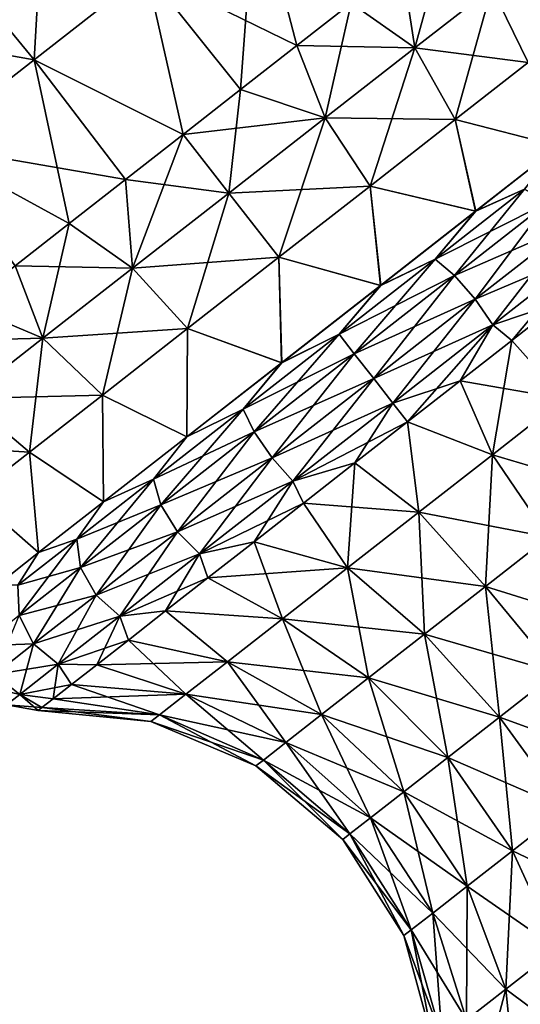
# Model space of a CAD drawing. Header units: millimetres. Extents: x -84 to 84, y -375 to 242.
# Tile 122 of 166: x 44.59 to 49.68, y 63.3 to 73.31. Entities that reach past the tile are written whole.
import ezdxf

# ---------------------------------------------------------------- set-up
doc = ezdxf.new("R2010")
doc.units = ezdxf.units.MM
doc.header["$LTSCALE"] = 81.481481
for name, color, linetype in [('113', 7, 'CONTINUOUS'), ('114', 7, 'CONTINUOUS'), ('115', 7, 'CONTINUOUS'), ('116', 7, 'CONTINUOUS'), ('119', 7, 'CONTINUOUS'), ('120', 7, 'CONTINUOUS'), ('121', 7, 'CONTINUOUS'), ('122', 7, 'CONTINUOUS')]:
    doc.layers.add(name, color=color, linetype=linetype)

msp = doc.modelspace()

# ---------------------------------------------------------------- linework, layer by layer
at = {"layer": '113', "color": 7, "linetype": 'CONTINUOUS', "true_color": 0xa2afbf}
for points in [[(46.984, 74.666, 15.046), (45.875, 73.8, 15.393), (47.407, 73.051, 14.434), (46.984, 74.666, 15.046)], [(47.957, 73.481, 14.173), (46.984, 74.666, 15.046), (47.407, 73.051, 14.434), (47.957, 73.481, 14.173)], [(43.652, 74.222, 15.744), (42.478, 73.305, 15.377), (44.733, 72.907, 15.393), (43.652, 74.222, 15.744)], [(45.875, 73.8, 15.393), (43.652, 74.222, 15.744), (44.733, 72.907, 15.393), (45.875, 73.8, 15.393)], [(45.875, 73.8, 15.393), (44.733, 72.907, 15.393), (46.248, 72.146, 14.645), (45.875, 73.8, 15.393)], [(47.407, 73.051, 14.434), (45.875, 73.8, 15.393), (46.833, 72.603, 14.592), (47.407, 73.051, 14.434)], [(46.833, 72.603, 14.592), (45.875, 73.8, 15.393), (46.248, 72.146, 14.645), (46.833, 72.603, 14.592)], [(44.733, 72.907, 15.393), (42.478, 73.305, 15.377), (43.624, 72.041, 15.046), (44.733, 72.907, 15.393)], [(44.733, 72.907, 15.393), (43.624, 72.041, 15.046), (45.663, 71.688, 14.592), (44.733, 72.907, 15.393)], [(46.248, 72.146, 14.645), (44.733, 72.907, 15.393), (45.663, 71.688, 14.592), (46.248, 72.146, 14.645)], [(45.663, 71.688, 14.592), (43.624, 72.041, 15.046), (45.089, 71.24, 14.434), (45.663, 71.688, 14.592)], [(45.089, 71.24, 14.434), (43.624, 72.041, 15.046), (44.539, 70.811, 14.173), (45.089, 71.24, 14.434)]]:
    msp.add_3dface(points, dxfattribs=at)
at = {"layer": '114', "color": 7, "linetype": 'CONTINUOUS', "true_color": 0xa2afbf}
for points in [[(48.472, 73.883, 13.816), (47.957, 73.481, 14.173), (48.604, 73.028, 13.582), (48.472, 73.883, 13.816)], [(49.388, 73.64, 12.819), (48.472, 73.883, 13.816), (48.604, 73.028, 13.582), (49.388, 73.64, 12.819)], [(49.388, 73.64, 12.819), (48.604, 73.028, 13.582), (49.76, 72.878, 12.644), (49.388, 73.64, 12.819)], [(50.33, 73.324, 11.701), (49.388, 73.64, 12.819), (49.76, 72.878, 12.644), (50.33, 73.324, 11.701)], [(47.957, 73.481, 14.173), (47.407, 73.051, 14.434), (48.604, 73.028, 13.582), (47.957, 73.481, 14.173)], [(47.407, 73.051, 14.434), (46.833, 72.603, 14.592), (47.692, 72.315, 14.062), (47.407, 73.051, 14.434)], [(48.604, 73.028, 13.582), (47.407, 73.051, 14.434), (47.692, 72.315, 14.062), (48.604, 73.028, 13.582)], [(48.604, 73.028, 13.582), (47.692, 72.315, 14.062), (49.017, 72.298, 13.367), (48.604, 73.028, 13.582)], [(49.76, 72.878, 12.644), (48.604, 73.028, 13.582), (49.017, 72.298, 13.367), (49.76, 72.878, 12.644)], [(49.76, 72.878, 12.644), (49.017, 72.298, 13.367), (50.071, 72.027, 12.817), (49.76, 72.878, 12.644)], [(46.833, 72.603, 14.592), (46.248, 72.146, 14.645), (47.692, 72.315, 14.062), (46.833, 72.603, 14.592)], [(47.692, 72.315, 14.062), (46.248, 72.146, 14.645), (46.713, 71.55, 14.225), (47.692, 72.315, 14.062)], [(47.692, 72.315, 14.062), (46.713, 71.55, 14.225), (48.152, 71.622, 13.822), (47.692, 72.315, 14.062)], [(49.017, 72.298, 13.367), (47.692, 72.315, 14.062), (48.152, 71.622, 13.822), (49.017, 72.298, 13.367)], [(49.017, 72.298, 13.367), (48.152, 71.622, 13.822), (49.224, 71.365, 13.508), (49.017, 72.298, 13.367)], [(50.071, 72.027, 12.817), (49.017, 72.298, 13.367), (49.224, 71.365, 13.508), (50.071, 72.027, 12.817)], [(46.248, 72.146, 14.645), (45.663, 71.688, 14.592), (46.713, 71.55, 14.225), (46.248, 72.146, 14.645)], [(45.663, 71.688, 14.592), (45.089, 71.24, 14.434), (45.734, 70.785, 14.062), (45.663, 71.688, 14.592)], [(46.713, 71.55, 14.225), (45.663, 71.688, 14.592), (45.734, 70.785, 14.062), (46.713, 71.55, 14.225)], [(46.713, 71.55, 14.225), (45.734, 70.785, 14.062), (47.224, 70.897, 13.977), (46.713, 71.55, 14.225)], [(48.152, 71.622, 13.822), (46.713, 71.55, 14.225), (47.224, 70.897, 13.977), (48.152, 71.622, 13.822)], [(48.152, 71.622, 13.822), (47.224, 70.897, 13.977), (48.258, 70.61, 13.868), (48.152, 71.622, 13.822)], [(49.224, 71.365, 13.508), (48.152, 71.622, 13.822), (48.258, 70.61, 13.868), (49.224, 71.365, 13.508)], [(45.089, 71.24, 14.434), (44.539, 70.811, 14.173), (45.734, 70.785, 14.062), (45.089, 71.24, 14.434)], [(47.224, 70.897, 13.977), (45.734, 70.785, 14.062), (46.295, 70.171, 13.822), (47.224, 70.897, 13.977)], [(47.224, 70.897, 13.977), (46.295, 70.171, 13.822), (47.251, 69.823, 13.868), (47.224, 70.897, 13.977)], [(48.258, 70.61, 13.868), (47.224, 70.897, 13.977), (47.251, 69.823, 13.868), (48.258, 70.61, 13.868)], [(44.539, 70.811, 14.173), (44.024, 70.408, 13.816), (44.822, 70.073, 13.582), (44.539, 70.811, 14.173)], [(45.734, 70.785, 14.062), (44.539, 70.811, 14.173), (44.822, 70.073, 13.582), (45.734, 70.785, 14.062)], [(45.734, 70.785, 14.062), (44.822, 70.073, 13.582), (46.295, 70.171, 13.822), (45.734, 70.785, 14.062)], [(44.024, 70.408, 13.816), (43.554, 70.041, 13.37), (44.822, 70.073, 13.582), (44.024, 70.408, 13.816)], [(46.295, 70.171, 13.822), (44.822, 70.073, 13.582), (45.43, 69.495, 13.367), (46.295, 70.171, 13.822)], [(46.295, 70.171, 13.822), (45.43, 69.495, 13.367), (46.285, 69.069, 13.508), (46.295, 70.171, 13.822)], [(47.251, 69.823, 13.868), (46.295, 70.171, 13.822), (46.285, 69.069, 13.508), (47.251, 69.823, 13.868)], [(44.822, 70.073, 13.582), (43.554, 70.041, 13.37), (44.038, 69.461, 12.819), (44.822, 70.073, 13.582)], [(44.822, 70.073, 13.582), (44.038, 69.461, 12.819), (45.43, 69.495, 13.367), (44.822, 70.073, 13.582)], [(44.038, 69.461, 12.819), (43.437, 68.991, 11.825), (44.687, 68.915, 12.644), (44.038, 69.461, 12.819)], [(45.43, 69.495, 13.367), (44.038, 69.461, 12.819), (44.687, 68.915, 12.644), (45.43, 69.495, 13.367)], [(45.43, 69.495, 13.367), (44.687, 68.915, 12.644), (45.438, 68.407, 12.817), (45.43, 69.495, 13.367)], [(46.285, 69.069, 13.508), (45.43, 69.495, 13.367), (45.438, 68.407, 12.817), (46.285, 69.069, 13.508)], [(44.687, 68.915, 12.644), (43.437, 68.991, 11.825), (44.117, 68.469, 11.701), (44.687, 68.915, 12.644)], [(44.687, 68.915, 12.644), (44.117, 68.469, 11.701), (44.779, 67.892, 11.851), (44.687, 68.915, 12.644)], [(45.438, 68.407, 12.817), (44.687, 68.915, 12.644), (44.779, 67.892, 11.851), (45.438, 68.407, 12.817)], [(44.779, 67.892, 11.851), (44.117, 68.469, 11.701), (44.361, 67.565, 10.689), (44.779, 67.892, 11.851)]]:
    msp.add_3dface(points, dxfattribs=at)
at = {"layer": '115', "color": 7, "linetype": 'CONTINUOUS', "true_color": 0xa2afbf}
for points in [[(50.071, 72.027, 12.817), (49.224, 71.365, 13.508), (49.722, 71.589, 13.572), (50.071, 72.027, 12.817)], [(49.224, 71.365, 13.508), (48.811, 70.878, 14.05), (49.722, 71.589, 13.572), (49.224, 71.365, 13.508)], [(48.811, 70.878, 14.05), (49.959, 71.454, 13.753), (49.722, 71.589, 13.572), (48.811, 70.878, 14.05)], [(49.009, 70.712, 14.252), (49.959, 71.454, 13.753), (48.811, 70.878, 14.05), (49.009, 70.712, 14.252)], [(49.009, 70.712, 14.252), (50.184, 71.224, 13.814), (49.959, 71.454, 13.753), (49.009, 70.712, 14.252)], [(49.224, 71.365, 13.508), (48.258, 70.61, 13.868), (48.811, 70.878, 14.05), (49.224, 71.365, 13.508)], [(49.221, 70.471, 14.32), (50.184, 71.224, 13.814), (49.009, 70.712, 14.252), (49.221, 70.471, 14.32)], [(49.221, 70.471, 14.32), (50.346, 70.949, 13.743), (50.184, 71.224, 13.814), (49.221, 70.471, 14.32)], [(49.399, 70.209, 14.241), (50.346, 70.949, 13.743), (49.221, 70.471, 14.32), (49.399, 70.209, 14.241)], [(50.346, 70.949, 13.743), (49.399, 70.209, 14.241), (50.094, 70.442, 13.764), (50.346, 70.949, 13.743)], [(48.258, 70.61, 13.868), (47.835, 70.114, 14.214), (48.811, 70.878, 14.05), (48.258, 70.61, 13.868)], [(47.835, 70.114, 14.214), (49.009, 70.712, 14.252), (48.811, 70.878, 14.05), (47.835, 70.114, 14.214)], [(47.99, 69.916, 14.422), (49.009, 70.712, 14.252), (47.835, 70.114, 14.214), (47.99, 69.916, 14.422)], [(47.99, 69.916, 14.422), (49.221, 70.471, 14.32), (49.009, 70.712, 14.252), (47.99, 69.916, 14.422)], [(48.258, 70.61, 13.868), (47.251, 69.823, 13.868), (47.835, 70.114, 14.214), (48.258, 70.61, 13.868)], [(48.187, 69.664, 14.493), (49.221, 70.471, 14.32), (47.99, 69.916, 14.422), (48.187, 69.664, 14.493)], [(48.187, 69.664, 14.493), (49.399, 70.209, 14.241), (49.221, 70.471, 14.32), (48.187, 69.664, 14.493)], [(50.094, 70.442, 13.764), (49.399, 70.209, 14.241), (49.591, 70.049, 14.002), (50.094, 70.442, 13.764)], [(48.382, 69.414, 14.411), (49.399, 70.209, 14.241), (48.187, 69.664, 14.493), (48.382, 69.414, 14.411)], [(49.399, 70.209, 14.241), (48.382, 69.414, 14.411), (49.067, 69.64, 14.146), (49.399, 70.209, 14.241)], [(49.591, 70.049, 14.002), (49.399, 70.209, 14.241), (49.067, 69.64, 14.146), (49.591, 70.049, 14.002)], [(47.251, 69.823, 13.868), (46.858, 69.351, 14.05), (47.835, 70.114, 14.214), (47.251, 69.823, 13.868)], [(46.858, 69.351, 14.05), (47.99, 69.916, 14.422), (47.835, 70.114, 14.214), (46.858, 69.351, 14.05)], [(46.971, 69.119, 14.252), (47.99, 69.916, 14.422), (46.858, 69.351, 14.05), (46.971, 69.119, 14.252)], [(46.971, 69.119, 14.252), (48.187, 69.664, 14.493), (47.99, 69.916, 14.422), (46.971, 69.119, 14.252)], [(47.251, 69.823, 13.868), (46.285, 69.069, 13.508), (46.858, 69.351, 14.05), (47.251, 69.823, 13.868)], [(47.153, 68.856, 14.32), (48.187, 69.664, 14.493), (46.971, 69.119, 14.252), (47.153, 68.856, 14.32)], [(47.153, 68.856, 14.32), (48.382, 69.414, 14.411), (48.187, 69.664, 14.493), (47.153, 68.856, 14.32)], [(49.067, 69.64, 14.146), (48.382, 69.414, 14.411), (48.532, 69.222, 14.195), (49.067, 69.64, 14.146)], [(46.285, 69.069, 13.508), (45.948, 68.64, 13.572), (46.858, 69.351, 14.05), (46.285, 69.069, 13.508)], [(45.948, 68.64, 13.572), (46.971, 69.119, 14.252), (46.858, 69.351, 14.05), (45.948, 68.64, 13.572)], [(47.365, 68.62, 14.241), (48.382, 69.414, 14.411), (47.153, 68.856, 14.32), (47.365, 68.62, 14.241)], [(48.382, 69.414, 14.411), (47.365, 68.62, 14.241), (48.532, 69.222, 14.195), (48.382, 69.414, 14.411)], [(48.532, 69.222, 14.195), (47.365, 68.62, 14.241), (47.997, 68.804, 14.146), (48.532, 69.222, 14.195)], [(46.285, 69.069, 13.508), (45.438, 68.407, 12.817), (45.948, 68.64, 13.572), (46.285, 69.069, 13.508)], [(46.021, 68.377, 13.753), (46.971, 69.119, 14.252), (45.948, 68.64, 13.572), (46.021, 68.377, 13.753)], [(46.021, 68.377, 13.753), (47.153, 68.856, 14.32), (46.971, 69.119, 14.252), (46.021, 68.377, 13.753)], [(46.19, 68.104, 13.814), (47.153, 68.856, 14.32), (46.021, 68.377, 13.753), (46.19, 68.104, 13.814)], [(46.19, 68.104, 13.814), (47.365, 68.62, 14.241), (47.153, 68.856, 14.32), (46.19, 68.104, 13.814)], [(47.997, 68.804, 14.146), (47.365, 68.62, 14.241), (47.473, 68.394, 14.002), (47.997, 68.804, 14.146)], [(45.438, 68.407, 12.817), (45.167, 68.03, 12.811), (45.948, 68.64, 13.572), (45.438, 68.407, 12.817)], [(45.167, 68.03, 12.811), (46.021, 68.377, 13.753), (45.948, 68.64, 13.572), (45.167, 68.03, 12.811)], [(46.417, 67.879, 13.743), (47.365, 68.62, 14.241), (46.19, 68.104, 13.814), (46.417, 67.879, 13.743)], [(47.365, 68.62, 14.241), (46.417, 67.879, 13.743), (47.473, 68.394, 14.002), (47.365, 68.62, 14.241)], [(45.438, 68.407, 12.817), (44.779, 67.892, 11.851), (45.167, 68.03, 12.811), (45.438, 68.407, 12.817)], [(45.206, 67.74, 12.958), (46.021, 68.377, 13.753), (45.167, 68.03, 12.811), (45.206, 67.74, 12.958)], [(45.206, 67.74, 12.958), (46.19, 68.104, 13.814), (46.021, 68.377, 13.753), (45.206, 67.74, 12.958)], [(47.473, 68.394, 14.002), (46.417, 67.879, 13.743), (46.971, 68.002, 13.764), (47.473, 68.394, 14.002)], [(44.779, 67.892, 11.851), (44.567, 67.561, 11.819), (45.167, 68.03, 12.811), (44.779, 67.892, 11.851)], [(44.567, 67.561, 11.819), (45.206, 67.74, 12.958), (45.167, 68.03, 12.811), (44.567, 67.561, 11.819)], [(45.363, 67.458, 13.009), (46.19, 68.104, 13.814), (45.206, 67.74, 12.958), (45.363, 67.458, 13.009)], [(45.363, 67.458, 13.009), (46.417, 67.879, 13.743), (46.19, 68.104, 13.814), (45.363, 67.458, 13.009)], [(46.971, 68.002, 13.764), (46.417, 67.879, 13.743), (46.5, 67.634, 13.438), (46.971, 68.002, 13.764)], [(44.779, 67.892, 11.851), (44.361, 67.565, 10.689), (44.567, 67.561, 11.819), (44.779, 67.892, 11.851)], [(45.604, 67.244, 12.951), (46.417, 67.879, 13.743), (45.363, 67.458, 13.009), (45.604, 67.244, 12.951)], [(46.417, 67.879, 13.743), (45.604, 67.244, 12.951), (46.5, 67.634, 13.438), (46.417, 67.879, 13.743)], [(44.58, 67.251, 11.924), (45.206, 67.74, 12.958), (44.567, 67.561, 11.819), (44.58, 67.251, 11.924)], [(44.58, 67.251, 11.924), (45.363, 67.458, 13.009), (45.206, 67.74, 12.958), (44.58, 67.251, 11.924)], [(46.5, 67.634, 13.438), (45.604, 67.244, 12.951), (46.071, 67.299, 13.03), (46.5, 67.634, 13.438)], [(44.728, 66.962, 11.959), (45.363, 67.458, 13.009), (44.58, 67.251, 11.924), (44.728, 66.962, 11.959)], [(44.728, 66.962, 11.959), (45.604, 67.244, 12.951), (45.363, 67.458, 13.009), (44.728, 66.962, 11.959)], [(44.187, 66.944, 10.718), (44.728, 66.962, 11.959), (44.58, 67.251, 11.924), (44.187, 66.944, 10.718)], [(44.979, 66.756, 11.918), (45.604, 67.244, 12.951), (44.728, 66.962, 11.959), (44.979, 66.756, 11.918)], [(45.604, 67.244, 12.951), (44.979, 66.756, 11.918), (45.692, 67.002, 12.549), (45.604, 67.244, 12.951)], [(46.071, 67.299, 13.03), (45.604, 67.244, 12.951), (45.692, 67.002, 12.549), (46.071, 67.299, 13.03)], [(44.329, 66.65, 10.737), (44.728, 66.962, 11.959), (44.187, 66.944, 10.718), (44.329, 66.65, 10.737)], [(44.329, 66.65, 10.737), (44.979, 66.756, 11.918), (44.728, 66.962, 11.959), (44.329, 66.65, 10.737)], [(45.692, 67.002, 12.549), (44.979, 66.756, 11.918), (45.37, 66.751, 12.004), (45.692, 67.002, 12.549)], [(44.587, 66.449, 10.715), (44.979, 66.756, 11.918), (44.329, 66.65, 10.737), (44.587, 66.449, 10.715)], [(44.979, 66.756, 11.918), (44.587, 66.449, 10.715), (45.113, 66.55, 11.407), (44.979, 66.756, 11.918)], [(45.37, 66.751, 12.004), (44.979, 66.756, 11.918), (45.113, 66.55, 11.407), (45.37, 66.751, 12.004)], [(44.193, 66.544, 9.425), (44.587, 66.449, 10.715), (44.329, 66.65, 10.737), (44.193, 66.544, 9.425)], [(44.453, 66.344, 9.425), (44.587, 66.449, 10.715), (44.193, 66.544, 9.425), (44.453, 66.344, 9.425)], [(45.113, 66.55, 11.407), (44.587, 66.449, 10.715), (44.926, 66.404, 10.769), (45.113, 66.55, 11.407)], [(44.587, 66.449, 10.715), (44.453, 66.344, 9.425), (44.812, 66.315, 10.104), (44.587, 66.449, 10.715)], [(44.926, 66.404, 10.769), (44.587, 66.449, 10.715), (44.812, 66.315, 10.104), (44.926, 66.404, 10.769)], [(44.453, 66.344, 9.425), (44.773, 66.285, 9.425), (44.812, 66.315, 10.104), (44.453, 66.344, 9.425)]]:
    msp.add_3dface(points, dxfattribs=at)
at = {"layer": '116', "color": 7, "linetype": 'CONTINUOUS', "true_color": 0xa2afbf}
for points in [[(50.094, 70.442, 13.764), (49.591, 70.049, 14.002), (50.122, 69.455, 13.105), (50.094, 70.442, 13.764)], [(49.591, 70.049, 14.002), (49.067, 69.64, 14.146), (50.122, 69.455, 13.105), (49.591, 70.049, 14.002)], [(49.067, 69.64, 14.146), (48.532, 69.222, 14.195), (49.396, 68.887, 13.333), (49.067, 69.64, 14.146)], [(50.122, 69.455, 13.105), (49.067, 69.64, 14.146), (49.396, 68.887, 13.333), (50.122, 69.455, 13.105)], [(50.122, 69.455, 13.105), (49.396, 68.887, 13.333), (50.587, 68.534, 12.578), (50.122, 69.455, 13.105)], [(48.532, 69.222, 14.195), (47.997, 68.804, 14.146), (48.648, 68.303, 13.333), (48.532, 69.222, 14.195)], [(49.396, 68.887, 13.333), (48.532, 69.222, 14.195), (48.648, 68.303, 13.333), (49.396, 68.887, 13.333)], [(49.396, 68.887, 13.333), (48.648, 68.303, 13.333), (49.965, 68.048, 12.773), (49.396, 68.887, 13.333)], [(50.587, 68.534, 12.578), (49.396, 68.887, 13.333), (49.965, 68.048, 12.773), (50.587, 68.534, 12.578)], [(47.997, 68.804, 14.146), (47.473, 68.394, 14.002), (48.648, 68.303, 13.333), (47.997, 68.804, 14.146)], [(47.473, 68.394, 14.002), (46.971, 68.002, 13.764), (47.922, 67.736, 13.105), (47.473, 68.394, 14.002)], [(48.648, 68.303, 13.333), (47.473, 68.394, 14.002), (47.922, 67.736, 13.105), (48.648, 68.303, 13.333)], [(48.648, 68.303, 13.333), (47.922, 67.736, 13.105), (49.325, 67.547, 12.773), (48.648, 68.303, 13.333)], [(49.965, 68.048, 12.773), (48.648, 68.303, 13.333), (49.325, 67.547, 12.773), (49.965, 68.048, 12.773)], [(49.965, 68.048, 12.773), (49.325, 67.547, 12.773), (50.641, 67.136, 12.538), (49.965, 68.048, 12.773)], [(46.971, 68.002, 13.764), (46.5, 67.634, 13.438), (47.922, 67.736, 13.105), (46.971, 68.002, 13.764)], [(47.922, 67.736, 13.105), (46.5, 67.634, 13.438), (47.26, 67.219, 12.665), (47.922, 67.736, 13.105)], [(47.922, 67.736, 13.105), (47.26, 67.219, 12.665), (48.703, 67.061, 12.578), (47.922, 67.736, 13.105)], [(49.325, 67.547, 12.773), (47.922, 67.736, 13.105), (48.703, 67.061, 12.578), (49.325, 67.547, 12.773)], [(46.5, 67.634, 13.438), (46.071, 67.299, 13.03), (47.26, 67.219, 12.665), (46.5, 67.634, 13.438)], [(49.325, 67.547, 12.773), (48.703, 67.061, 12.578), (50.046, 66.671, 12.538), (49.325, 67.547, 12.773)], [(50.641, 67.136, 12.538), (49.325, 67.547, 12.773), (50.046, 66.671, 12.538), (50.641, 67.136, 12.538)], [(46.071, 67.299, 13.03), (45.692, 67.002, 12.549), (46.7, 66.781, 12.035), (46.071, 67.299, 13.03)], [(47.26, 67.219, 12.665), (46.071, 67.299, 13.03), (46.7, 66.781, 12.035), (47.26, 67.219, 12.665)], [(47.26, 67.219, 12.665), (46.7, 66.781, 12.035), (48.135, 66.618, 12.201), (47.26, 67.219, 12.665)], [(48.703, 67.061, 12.578), (47.26, 67.219, 12.665), (48.135, 66.618, 12.201), (48.703, 67.061, 12.578)], [(48.703, 67.061, 12.578), (48.135, 66.618, 12.201), (49.467, 66.219, 12.357), (48.703, 67.061, 12.578)], [(50.046, 66.671, 12.538), (48.703, 67.061, 12.578), (49.467, 66.219, 12.357), (50.046, 66.671, 12.538)], [(45.692, 67.002, 12.549), (45.37, 66.751, 12.004), (46.7, 66.781, 12.035), (45.692, 67.002, 12.549)], [(45.37, 66.751, 12.004), (45.113, 66.55, 11.407), (46.275, 66.45, 11.254), (45.37, 66.751, 12.004)], [(46.7, 66.781, 12.035), (45.37, 66.751, 12.004), (46.275, 66.45, 11.254), (46.7, 66.781, 12.035)], [(46.7, 66.781, 12.035), (46.275, 66.45, 11.254), (47.656, 66.243, 11.661), (46.7, 66.781, 12.035)], [(48.135, 66.618, 12.201), (46.7, 66.781, 12.035), (47.656, 66.243, 11.661), (48.135, 66.618, 12.201)], [(50.046, 66.671, 12.538), (49.467, 66.219, 12.357), (50.745, 65.754, 12.649), (50.046, 66.671, 12.538)], [(45.113, 66.55, 11.407), (44.926, 66.404, 10.769), (46.275, 66.45, 11.254), (45.113, 66.55, 11.407)], [(48.135, 66.618, 12.201), (47.656, 66.243, 11.661), (48.94, 65.807, 12.006), (48.135, 66.618, 12.201)], [(49.467, 66.219, 12.357), (48.135, 66.618, 12.201), (48.94, 65.807, 12.006), (49.467, 66.219, 12.357)], [(46.275, 66.45, 11.254), (44.926, 66.404, 10.769), (46.01, 66.242, 10.367), (46.275, 66.45, 11.254)], [(46.275, 66.45, 11.254), (46.01, 66.242, 10.367), (47.292, 65.959, 10.992), (46.275, 66.45, 11.254)], [(47.656, 66.243, 11.661), (46.275, 66.45, 11.254), (47.292, 65.959, 10.992), (47.656, 66.243, 11.661)], [(44.926, 66.404, 10.769), (44.812, 66.315, 10.104), (46.01, 66.242, 10.367), (44.926, 66.404, 10.769)], [(44.812, 66.315, 10.104), (44.773, 66.285, 9.425), (46.01, 66.242, 10.367), (44.812, 66.315, 10.104)], [(46.01, 66.242, 10.367), (44.773, 66.285, 9.425), (45.92, 66.172, 9.425), (46.01, 66.242, 10.367)], [(46.01, 66.242, 10.367), (45.92, 66.172, 9.425), (47.065, 65.781, 10.232), (46.01, 66.242, 10.367)], [(47.292, 65.959, 10.992), (46.01, 66.242, 10.367), (47.065, 65.781, 10.232), (47.292, 65.959, 10.992)], [(47.656, 66.243, 11.661), (47.292, 65.959, 10.992), (48.494, 65.458, 11.504), (47.656, 66.243, 11.661)], [(48.94, 65.807, 12.006), (47.656, 66.243, 11.661), (48.494, 65.458, 11.504), (48.94, 65.807, 12.006)], [(47.065, 65.781, 10.232), (45.92, 66.172, 9.425), (46.987, 65.721, 9.425), (47.065, 65.781, 10.232)], [(49.467, 66.219, 12.357), (48.94, 65.807, 12.006), (50.146, 65.286, 12.461), (49.467, 66.219, 12.357)], [(50.745, 65.754, 12.649), (49.467, 66.219, 12.357), (50.146, 65.286, 12.461), (50.745, 65.754, 12.649)], [(47.292, 65.959, 10.992), (47.065, 65.781, 10.232), (48.155, 65.194, 10.882), (47.292, 65.959, 10.992)], [(48.494, 65.458, 11.504), (47.292, 65.959, 10.992), (48.155, 65.194, 10.882), (48.494, 65.458, 11.504)], [(47.065, 65.781, 10.232), (46.987, 65.721, 9.425), (47.944, 65.029, 10.175), (47.065, 65.781, 10.232)], [(48.155, 65.194, 10.882), (47.065, 65.781, 10.232), (47.944, 65.029, 10.175), (48.155, 65.194, 10.882)], [(48.94, 65.807, 12.006), (48.494, 65.458, 11.504), (49.6, 64.859, 12.097), (48.94, 65.807, 12.006)], [(50.146, 65.286, 12.461), (48.94, 65.807, 12.006), (49.6, 64.859, 12.097), (50.146, 65.286, 12.461)], [(47.944, 65.029, 10.175), (46.987, 65.721, 9.425), (47.872, 64.973, 9.425), (47.944, 65.029, 10.175)], [(48.494, 65.458, 11.504), (48.155, 65.194, 10.882), (49.138, 64.498, 11.578), (48.494, 65.458, 11.504)], [(49.6, 64.859, 12.097), (48.494, 65.458, 11.504), (49.138, 64.498, 11.578), (49.6, 64.859, 12.097)], [(50.146, 65.286, 12.461), (49.6, 64.859, 12.097), (50.678, 64.346, 12.882), (50.146, 65.286, 12.461)], [(48.155, 65.194, 10.882), (47.944, 65.029, 10.175), (48.788, 64.224, 10.934), (48.155, 65.194, 10.882)], [(49.138, 64.498, 11.578), (48.155, 65.194, 10.882), (48.788, 64.224, 10.934), (49.138, 64.498, 11.578)], [(47.944, 65.029, 10.175), (47.872, 64.973, 9.425), (48.569, 64.053, 10.202), (47.944, 65.029, 10.175)], [(48.788, 64.224, 10.934), (47.944, 65.029, 10.175), (48.569, 64.053, 10.202), (48.788, 64.224, 10.934)], [(48.569, 64.053, 10.202), (47.872, 64.973, 9.425), (48.495, 63.995, 9.425), (48.569, 64.053, 10.202)], [(49.6, 64.859, 12.097), (49.138, 64.498, 11.578), (50.056, 63.86, 12.468), (49.6, 64.859, 12.097)], [(50.678, 64.346, 12.882), (49.6, 64.859, 12.097), (50.056, 63.86, 12.468), (50.678, 64.346, 12.882)], [(49.138, 64.498, 11.578), (48.788, 64.224, 10.934), (49.531, 63.449, 11.877), (49.138, 64.498, 11.578)], [(50.056, 63.86, 12.468), (49.138, 64.498, 11.578), (49.531, 63.449, 11.877), (50.056, 63.86, 12.468)], [(48.788, 64.224, 10.934), (48.569, 64.053, 10.202), (49.132, 63.138, 11.143), (48.788, 64.224, 10.934)], [(49.531, 63.449, 11.877), (48.788, 64.224, 10.934), (49.132, 63.138, 11.143), (49.531, 63.449, 11.877)], [(48.569, 64.053, 10.202), (48.495, 63.995, 9.425), (48.883, 62.943, 10.31), (48.569, 64.053, 10.202)], [(49.132, 63.138, 11.143), (48.569, 64.053, 10.202), (48.883, 62.943, 10.31), (49.132, 63.138, 11.143)], [(48.883, 62.943, 10.31), (48.495, 63.995, 9.425), (48.798, 62.877, 9.425), (48.883, 62.943, 10.31)], [(50.056, 63.86, 12.468), (49.531, 63.449, 11.877), (50.267, 62.901, 13.082), (50.056, 63.86, 12.468)], [(49.531, 63.449, 11.877), (49.132, 63.138, 11.143), (49.635, 62.407, 12.372), (49.531, 63.449, 11.877)], [(50.267, 62.901, 13.082), (49.531, 63.449, 11.877), (49.635, 62.407, 12.372), (50.267, 62.901, 13.082)]]:
    msp.add_3dface(points, dxfattribs=at)
at = {"layer": '119', "color": 7, "linetype": 'CONTINUOUS', "true_color": 0xa2afbf}
for points in [[(43.652, 74.222, 3.106), (44.861, 75.167, 3.106), (44.733, 72.907, 3.457), (43.652, 74.222, 3.106)], [(44.733, 72.907, 3.457), (44.861, 75.167, 3.106), (45.875, 73.8, 3.457), (44.733, 72.907, 3.457)], [(45.875, 73.8, 3.457), (46.984, 74.666, 3.804), (46.833, 72.603, 4.258), (45.875, 73.8, 3.457)], [(46.833, 72.603, 4.258), (46.984, 74.666, 3.804), (47.407, 73.051, 4.416), (46.833, 72.603, 4.258)], [(47.407, 73.051, 4.416), (46.984, 74.666, 3.804), (47.957, 73.481, 4.677), (47.407, 73.051, 4.416)], [(43.624, 72.041, 3.804), (43.652, 74.222, 3.106), (44.733, 72.907, 3.457), (43.624, 72.041, 3.804)], [(44.733, 72.907, 3.457), (45.875, 73.8, 3.457), (46.248, 72.146, 4.205), (44.733, 72.907, 3.457)], [(46.248, 72.146, 4.205), (45.875, 73.8, 3.457), (46.833, 72.603, 4.258), (46.248, 72.146, 4.205)], [(43.624, 72.041, 3.804), (44.733, 72.907, 3.457), (45.089, 71.24, 4.416), (43.624, 72.041, 3.804)], [(45.089, 71.24, 4.416), (44.733, 72.907, 3.457), (45.663, 71.688, 4.258), (45.089, 71.24, 4.416)], [(45.663, 71.688, 4.258), (44.733, 72.907, 3.457), (46.248, 72.146, 4.205), (45.663, 71.688, 4.258)], [(44.539, 70.811, 4.677), (43.624, 72.041, 3.804), (45.089, 71.24, 4.416), (44.539, 70.811, 4.677)]]:
    msp.add_3dface(points, dxfattribs=at)
at = {"layer": '120', "color": 7, "linetype": 'CONTINUOUS', "true_color": 0xa2afbf}
for points in [[(48.472, 73.883, 5.034), (48.942, 74.25, 5.48), (48.604, 73.028, 5.268), (48.472, 73.883, 5.034)], [(48.942, 74.25, 5.48), (49.388, 73.64, 6.031), (48.604, 73.028, 5.268), (48.942, 74.25, 5.48)], [(49.989, 74.11, 7.025), (49.76, 72.878, 6.206), (49.388, 73.64, 6.031), (49.989, 74.11, 7.025)], [(47.957, 73.481, 4.677), (48.472, 73.883, 5.034), (48.604, 73.028, 5.268), (47.957, 73.481, 4.677)], [(49.388, 73.64, 6.031), (49.017, 72.298, 5.483), (48.604, 73.028, 5.268), (49.388, 73.64, 6.031)], [(49.76, 72.878, 6.206), (49.017, 72.298, 5.483), (49.388, 73.64, 6.031), (49.76, 72.878, 6.206)], [(47.407, 73.051, 4.416), (47.957, 73.481, 4.677), (47.692, 72.315, 4.788), (47.407, 73.051, 4.416)], [(47.957, 73.481, 4.677), (48.604, 73.028, 5.268), (47.692, 72.315, 4.788), (47.957, 73.481, 4.677)], [(46.833, 72.603, 4.258), (47.407, 73.051, 4.416), (47.692, 72.315, 4.788), (46.833, 72.603, 4.258)], [(48.604, 73.028, 5.268), (48.152, 71.622, 5.028), (47.692, 72.315, 4.788), (48.604, 73.028, 5.268)], [(49.017, 72.298, 5.483), (48.152, 71.622, 5.028), (48.604, 73.028, 5.268), (49.017, 72.298, 5.483)], [(49.76, 72.878, 6.206), (50.071, 72.027, 6.033), (49.017, 72.298, 5.483), (49.76, 72.878, 6.206)], [(46.248, 72.146, 4.205), (46.833, 72.603, 4.258), (46.713, 71.55, 4.625), (46.248, 72.146, 4.205)], [(46.833, 72.603, 4.258), (47.692, 72.315, 4.788), (46.713, 71.55, 4.625), (46.833, 72.603, 4.258)], [(47.692, 72.315, 4.788), (47.224, 70.897, 4.873), (46.713, 71.55, 4.625), (47.692, 72.315, 4.788)], [(48.152, 71.622, 5.028), (47.224, 70.897, 4.873), (47.692, 72.315, 4.788), (48.152, 71.622, 5.028)], [(49.017, 72.298, 5.483), (49.225, 71.365, 5.342), (48.152, 71.622, 5.028), (49.017, 72.298, 5.483)], [(50.071, 72.027, 6.033), (49.225, 71.365, 5.342), (49.017, 72.298, 5.483), (50.071, 72.027, 6.033)], [(45.663, 71.688, 4.258), (46.248, 72.146, 4.205), (45.734, 70.785, 4.788), (45.663, 71.688, 4.258)], [(46.248, 72.146, 4.205), (46.713, 71.55, 4.625), (45.734, 70.785, 4.788), (46.248, 72.146, 4.205)], [(45.089, 71.24, 4.416), (45.663, 71.688, 4.258), (45.734, 70.785, 4.788), (45.089, 71.24, 4.416)], [(46.713, 71.55, 4.625), (46.295, 70.171, 5.028), (45.734, 70.785, 4.788), (46.713, 71.55, 4.625)], [(47.224, 70.897, 4.873), (46.295, 70.171, 5.028), (46.713, 71.55, 4.625), (47.224, 70.897, 4.873)], [(48.152, 71.622, 5.028), (48.259, 70.611, 4.982), (47.224, 70.897, 4.873), (48.152, 71.622, 5.028)], [(49.225, 71.365, 5.342), (48.259, 70.611, 4.982), (48.152, 71.622, 5.028), (49.225, 71.365, 5.342)], [(44.539, 70.811, 4.677), (45.089, 71.24, 4.416), (44.822, 70.073, 5.268), (44.539, 70.811, 4.677)], [(45.089, 71.24, 4.416), (45.734, 70.785, 4.788), (44.822, 70.073, 5.268), (45.089, 71.24, 4.416)], [(47.224, 70.897, 4.873), (47.252, 69.824, 4.982), (46.295, 70.171, 5.028), (47.224, 70.897, 4.873)], [(48.259, 70.611, 4.982), (47.252, 69.824, 4.982), (47.224, 70.897, 4.873), (48.259, 70.611, 4.982)], [(44.024, 70.408, 5.034), (44.539, 70.811, 4.677), (44.822, 70.073, 5.268), (44.024, 70.408, 5.034)], [(45.734, 70.785, 4.788), (45.43, 69.495, 5.483), (44.822, 70.073, 5.268), (45.734, 70.785, 4.788)], [(46.295, 70.171, 5.028), (45.43, 69.495, 5.483), (45.734, 70.785, 4.788), (46.295, 70.171, 5.028)], [(44.024, 70.408, 5.034), (44.822, 70.073, 5.268), (44.038, 69.461, 6.031), (44.024, 70.408, 5.034)], [(46.295, 70.171, 5.028), (46.286, 69.069, 5.342), (45.43, 69.495, 5.483), (46.295, 70.171, 5.028)], [(47.252, 69.824, 4.982), (46.286, 69.069, 5.342), (46.295, 70.171, 5.028), (47.252, 69.824, 4.982)], [(44.822, 70.073, 5.268), (44.687, 68.915, 6.206), (44.038, 69.461, 6.031), (44.822, 70.073, 5.268)], [(45.43, 69.495, 5.483), (44.687, 68.915, 6.206), (44.822, 70.073, 5.268), (45.43, 69.495, 5.483)], [(44.687, 68.915, 6.206), (44.117, 68.469, 7.149), (44.038, 69.461, 6.031), (44.687, 68.915, 6.206)], [(45.43, 69.495, 5.483), (45.439, 68.407, 6.033), (44.687, 68.915, 6.206), (45.43, 69.495, 5.483)], [(46.286, 69.069, 5.342), (45.439, 68.407, 6.033), (45.43, 69.495, 5.483), (46.286, 69.069, 5.342)], [(44.687, 68.915, 6.206), (44.779, 67.892, 6.998), (44.117, 68.469, 7.149), (44.687, 68.915, 6.206)], [(45.439, 68.407, 6.033), (44.779, 67.892, 6.998), (44.687, 68.915, 6.206), (45.439, 68.407, 6.033)], [(44.779, 67.892, 6.998), (44.361, 67.565, 8.16), (44.117, 68.469, 7.149), (44.779, 67.892, 6.998)]]:
    msp.add_3dface(points, dxfattribs=at)
at = {"layer": '121', "color": 7, "linetype": 'CONTINUOUS', "true_color": 0xa2afbf}
for points in [[(49.225, 71.365, 5.342), (50.071, 72.027, 6.033), (49.722, 71.589, 5.278), (49.225, 71.365, 5.342)], [(48.811, 70.878, 4.8), (49.225, 71.365, 5.342), (49.722, 71.589, 5.278), (48.811, 70.878, 4.8)], [(48.811, 70.878, 4.8), (49.722, 71.589, 5.278), (49.009, 70.712, 4.598), (48.811, 70.878, 4.8)], [(49.009, 70.712, 4.598), (49.722, 71.589, 5.278), (49.959, 71.454, 5.097), (49.009, 70.712, 4.598)], [(49.009, 70.712, 4.598), (49.959, 71.454, 5.097), (49.221, 70.471, 4.53), (49.009, 70.712, 4.598)], [(49.221, 70.471, 4.53), (49.959, 71.454, 5.097), (50.184, 71.224, 5.036), (49.221, 70.471, 4.53)], [(48.259, 70.611, 4.982), (49.225, 71.365, 5.342), (48.811, 70.878, 4.8), (48.259, 70.611, 4.982)], [(49.221, 70.471, 4.53), (50.184, 71.224, 5.036), (49.399, 70.209, 4.609), (49.221, 70.471, 4.53)], [(49.399, 70.209, 4.609), (50.184, 71.224, 5.036), (50.346, 70.949, 5.107), (49.399, 70.209, 4.609)], [(49.399, 70.209, 4.609), (50.346, 70.949, 5.107), (49.591, 70.049, 4.848), (49.399, 70.209, 4.609)], [(49.591, 70.049, 4.848), (50.346, 70.949, 5.107), (50.094, 70.442, 5.086), (49.591, 70.049, 4.848)], [(47.835, 70.114, 4.636), (48.259, 70.611, 4.982), (48.811, 70.878, 4.8), (47.835, 70.114, 4.636)], [(47.835, 70.114, 4.636), (48.811, 70.878, 4.8), (47.99, 69.916, 4.428), (47.835, 70.114, 4.636)], [(47.99, 69.916, 4.428), (48.811, 70.878, 4.8), (49.009, 70.712, 4.598), (47.99, 69.916, 4.428)], [(47.99, 69.916, 4.428), (49.009, 70.712, 4.598), (48.187, 69.664, 4.357), (47.99, 69.916, 4.428)], [(48.187, 69.664, 4.357), (49.009, 70.712, 4.598), (49.221, 70.471, 4.53), (48.187, 69.664, 4.357)], [(47.252, 69.824, 4.982), (48.259, 70.611, 4.982), (47.835, 70.114, 4.636), (47.252, 69.824, 4.982)], [(48.187, 69.664, 4.357), (49.221, 70.471, 4.53), (48.382, 69.414, 4.439), (48.187, 69.664, 4.357)], [(48.382, 69.414, 4.439), (49.221, 70.471, 4.53), (49.399, 70.209, 4.609), (48.382, 69.414, 4.439)], [(48.382, 69.414, 4.439), (49.399, 70.209, 4.609), (48.532, 69.222, 4.655), (48.382, 69.414, 4.439)], [(48.532, 69.222, 4.655), (49.399, 70.209, 4.609), (49.067, 69.64, 4.704), (48.532, 69.222, 4.655)], [(49.067, 69.64, 4.704), (49.399, 70.209, 4.609), (49.591, 70.049, 4.848), (49.067, 69.64, 4.704)], [(46.858, 69.351, 4.8), (47.252, 69.824, 4.982), (47.835, 70.114, 4.636), (46.858, 69.351, 4.8)], [(46.858, 69.351, 4.8), (47.835, 70.114, 4.636), (46.971, 69.119, 4.598), (46.858, 69.351, 4.8)], [(46.971, 69.119, 4.598), (47.835, 70.114, 4.636), (47.99, 69.916, 4.428), (46.971, 69.119, 4.598)], [(46.971, 69.119, 4.598), (47.99, 69.916, 4.428), (47.153, 68.856, 4.53), (46.971, 69.119, 4.598)], [(47.153, 68.856, 4.53), (47.99, 69.916, 4.428), (48.187, 69.664, 4.357), (47.153, 68.856, 4.53)], [(46.286, 69.069, 5.342), (47.252, 69.824, 4.982), (46.858, 69.351, 4.8), (46.286, 69.069, 5.342)], [(47.153, 68.856, 4.53), (48.187, 69.664, 4.357), (47.365, 68.62, 4.609), (47.153, 68.856, 4.53)], [(47.365, 68.62, 4.609), (48.187, 69.664, 4.357), (48.382, 69.414, 4.439), (47.365, 68.62, 4.609)], [(45.948, 68.64, 5.278), (46.286, 69.069, 5.342), (46.858, 69.351, 4.8), (45.948, 68.64, 5.278)], [(45.948, 68.64, 5.278), (46.858, 69.351, 4.8), (46.021, 68.377, 5.097), (45.948, 68.64, 5.278)], [(46.021, 68.377, 5.097), (46.858, 69.351, 4.8), (46.971, 69.119, 4.598), (46.021, 68.377, 5.097)], [(47.365, 68.62, 4.609), (48.382, 69.414, 4.439), (47.997, 68.804, 4.704), (47.365, 68.62, 4.609)], [(47.997, 68.804, 4.704), (48.382, 69.414, 4.439), (48.532, 69.222, 4.655), (47.997, 68.804, 4.704)], [(45.439, 68.407, 6.033), (46.286, 69.069, 5.342), (45.948, 68.64, 5.278), (45.439, 68.407, 6.033)], [(46.021, 68.377, 5.097), (46.971, 69.119, 4.598), (46.19, 68.104, 5.036), (46.021, 68.377, 5.097)], [(46.19, 68.104, 5.036), (46.971, 69.119, 4.598), (47.153, 68.856, 4.53), (46.19, 68.104, 5.036)], [(46.19, 68.104, 5.036), (47.153, 68.856, 4.53), (46.417, 67.879, 5.107), (46.19, 68.104, 5.036)], [(46.417, 67.879, 5.107), (47.153, 68.856, 4.53), (47.365, 68.62, 4.609), (46.417, 67.879, 5.107)], [(47.473, 68.394, 4.848), (47.365, 68.62, 4.609), (47.997, 68.804, 4.704), (47.473, 68.394, 4.848)], [(45.167, 68.03, 6.039), (45.439, 68.407, 6.033), (45.948, 68.64, 5.278), (45.167, 68.03, 6.039)], [(45.167, 68.03, 6.039), (45.948, 68.64, 5.278), (45.206, 67.74, 5.892), (45.167, 68.03, 6.039)], [(45.206, 67.74, 5.892), (45.948, 68.64, 5.278), (46.021, 68.377, 5.097), (45.206, 67.74, 5.892)], [(46.417, 67.879, 5.107), (47.365, 68.62, 4.609), (46.971, 68.002, 5.086), (46.417, 67.879, 5.107)], [(46.971, 68.002, 5.086), (47.365, 68.62, 4.609), (47.473, 68.394, 4.848), (46.971, 68.002, 5.086)], [(44.779, 67.892, 6.998), (45.439, 68.407, 6.033), (45.167, 68.03, 6.039), (44.779, 67.892, 6.998)], [(45.206, 67.74, 5.892), (46.021, 68.377, 5.097), (45.363, 67.458, 5.841), (45.206, 67.74, 5.892)], [(45.363, 67.458, 5.841), (46.021, 68.377, 5.097), (46.19, 68.104, 5.036), (45.363, 67.458, 5.841)], [(44.567, 67.561, 7.031), (44.779, 67.892, 6.998), (45.167, 68.03, 6.039), (44.567, 67.561, 7.031)], [(44.567, 67.561, 7.031), (45.167, 68.03, 6.039), (44.58, 67.251, 6.926), (44.567, 67.561, 7.031)], [(44.58, 67.251, 6.926), (45.167, 68.03, 6.039), (45.206, 67.74, 5.892), (44.58, 67.251, 6.926)], [(45.363, 67.458, 5.841), (46.19, 68.104, 5.036), (45.604, 67.244, 5.899), (45.363, 67.458, 5.841)], [(45.604, 67.244, 5.899), (46.19, 68.104, 5.036), (46.417, 67.879, 5.107), (45.604, 67.244, 5.899)], [(46.5, 67.634, 5.412), (46.417, 67.879, 5.107), (46.971, 68.002, 5.086), (46.5, 67.634, 5.412)], [(44.361, 67.565, 8.16), (44.779, 67.892, 6.998), (44.567, 67.561, 7.031), (44.361, 67.565, 8.16)], [(45.604, 67.244, 5.899), (46.417, 67.879, 5.107), (46.071, 67.299, 5.82), (45.604, 67.244, 5.899)], [(46.071, 67.299, 5.82), (46.417, 67.879, 5.107), (46.5, 67.634, 5.412), (46.071, 67.299, 5.82)], [(44.58, 67.251, 6.926), (45.206, 67.74, 5.892), (44.728, 66.962, 6.891), (44.58, 67.251, 6.926)], [(44.728, 66.962, 6.891), (45.206, 67.74, 5.892), (45.363, 67.458, 5.841), (44.728, 66.962, 6.891)], [(44.728, 66.962, 6.891), (45.363, 67.458, 5.841), (44.979, 66.756, 6.932), (44.728, 66.962, 6.891)], [(44.979, 66.756, 6.932), (45.363, 67.458, 5.841), (45.604, 67.244, 5.899), (44.979, 66.756, 6.932)], [(44.329, 66.65, 8.113), (44.58, 67.251, 6.926), (44.728, 66.962, 6.891), (44.329, 66.65, 8.113)], [(44.979, 66.756, 6.932), (45.604, 67.244, 5.899), (45.37, 66.751, 6.846), (44.979, 66.756, 6.932)], [(45.37, 66.751, 6.846), (45.604, 67.244, 5.899), (45.692, 67.002, 6.301), (45.37, 66.751, 6.846)], [(45.692, 67.002, 6.301), (45.604, 67.244, 5.899), (46.071, 67.299, 5.82), (45.692, 67.002, 6.301)], [(44.329, 66.65, 8.113), (44.728, 66.962, 6.891), (44.587, 66.449, 8.135), (44.329, 66.65, 8.113)], [(44.587, 66.449, 8.135), (44.728, 66.962, 6.891), (44.979, 66.756, 6.932), (44.587, 66.449, 8.135)], [(44.587, 66.449, 8.135), (44.979, 66.756, 6.932), (44.926, 66.404, 8.081), (44.587, 66.449, 8.135)], [(44.926, 66.404, 8.081), (44.979, 66.756, 6.932), (45.113, 66.55, 7.443), (44.926, 66.404, 8.081)], [(45.113, 66.55, 7.443), (44.979, 66.756, 6.932), (45.37, 66.751, 6.846), (45.113, 66.55, 7.443)], [(44.453, 66.344, 9.425), (44.329, 66.65, 8.113), (44.587, 66.449, 8.135), (44.453, 66.344, 9.425)], [(44.773, 66.285, 9.425), (44.453, 66.344, 9.425), (44.587, 66.449, 8.135), (44.773, 66.285, 9.425)], [(44.773, 66.285, 9.425), (44.587, 66.449, 8.135), (44.812, 66.315, 8.746), (44.773, 66.285, 9.425)], [(44.812, 66.315, 8.746), (44.587, 66.449, 8.135), (44.926, 66.404, 8.081), (44.812, 66.315, 8.746)]]:
    msp.add_3dface(points, dxfattribs=at)
at = {"layer": '122', "color": 7, "linetype": 'CONTINUOUS', "true_color": 0xa2afbf}
for points in [[(49.591, 70.049, 4.848), (50.094, 70.442, 5.086), (50.122, 69.455, 5.745), (49.591, 70.049, 4.848)], [(49.067, 69.64, 4.704), (49.591, 70.049, 4.848), (49.396, 68.887, 5.517), (49.067, 69.64, 4.704)], [(49.396, 68.887, 5.517), (49.591, 70.049, 4.848), (50.122, 69.455, 5.745), (49.396, 68.887, 5.517)], [(48.532, 69.222, 4.655), (49.067, 69.64, 4.704), (49.396, 68.887, 5.517), (48.532, 69.222, 4.655)], [(49.396, 68.887, 5.517), (50.122, 69.455, 5.745), (49.965, 68.048, 6.077), (49.396, 68.887, 5.517)], [(47.997, 68.804, 4.704), (48.532, 69.222, 4.655), (48.648, 68.303, 5.517), (47.997, 68.804, 4.704)], [(48.648, 68.303, 5.517), (48.532, 69.222, 4.655), (49.396, 68.887, 5.517), (48.648, 68.303, 5.517)], [(48.648, 68.303, 5.517), (49.396, 68.887, 5.517), (49.325, 67.547, 6.077), (48.648, 68.303, 5.517)], [(49.325, 67.547, 6.077), (49.396, 68.887, 5.517), (49.965, 68.048, 6.077), (49.325, 67.547, 6.077)], [(47.473, 68.394, 4.848), (47.997, 68.804, 4.704), (47.922, 67.736, 5.745), (47.473, 68.394, 4.848)], [(47.922, 67.736, 5.745), (47.997, 68.804, 4.704), (48.648, 68.303, 5.517), (47.922, 67.736, 5.745)], [(46.971, 68.002, 5.086), (47.473, 68.394, 4.848), (47.922, 67.736, 5.745), (46.971, 68.002, 5.086)], [(47.922, 67.736, 5.745), (48.648, 68.303, 5.517), (48.703, 67.061, 6.272), (47.922, 67.736, 5.745)], [(48.703, 67.061, 6.272), (48.648, 68.303, 5.517), (49.325, 67.547, 6.077), (48.703, 67.061, 6.272)], [(49.325, 67.547, 6.077), (49.965, 68.048, 6.077), (50.046, 66.671, 6.312), (49.325, 67.547, 6.077)], [(46.5, 67.634, 5.412), (46.971, 68.002, 5.086), (47.26, 67.219, 6.185), (46.5, 67.634, 5.412)], [(47.26, 67.219, 6.185), (46.971, 68.002, 5.086), (47.922, 67.736, 5.745), (47.26, 67.219, 6.185)], [(47.26, 67.219, 6.185), (47.922, 67.736, 5.745), (48.135, 66.618, 6.649), (47.26, 67.219, 6.185)], [(48.135, 66.618, 6.649), (47.922, 67.736, 5.745), (48.703, 67.061, 6.272), (48.135, 66.618, 6.649)], [(46.071, 67.299, 5.82), (46.5, 67.634, 5.412), (47.26, 67.219, 6.185), (46.071, 67.299, 5.82)], [(48.703, 67.061, 6.272), (49.325, 67.547, 6.077), (49.467, 66.219, 6.493), (48.703, 67.061, 6.272)], [(49.467, 66.219, 6.493), (49.325, 67.547, 6.077), (50.046, 66.671, 6.312), (49.467, 66.219, 6.493)], [(45.692, 67.002, 6.301), (46.071, 67.299, 5.82), (46.7, 66.781, 6.815), (45.692, 67.002, 6.301)], [(46.7, 66.781, 6.815), (46.071, 67.299, 5.82), (47.26, 67.219, 6.185), (46.7, 66.781, 6.815)], [(46.7, 66.781, 6.815), (47.26, 67.219, 6.185), (47.656, 66.243, 7.189), (46.7, 66.781, 6.815)], [(47.656, 66.243, 7.189), (47.26, 67.219, 6.185), (48.135, 66.618, 6.649), (47.656, 66.243, 7.189)], [(48.135, 66.618, 6.649), (48.703, 67.061, 6.272), (48.94, 65.807, 6.844), (48.135, 66.618, 6.649)], [(48.94, 65.807, 6.844), (48.703, 67.061, 6.272), (49.467, 66.219, 6.493), (48.94, 65.807, 6.844)], [(45.37, 66.751, 6.846), (45.692, 67.002, 6.301), (46.275, 66.45, 7.596), (45.37, 66.751, 6.846)], [(46.275, 66.45, 7.596), (45.692, 67.002, 6.301), (46.7, 66.781, 6.815), (46.275, 66.45, 7.596)], [(45.113, 66.55, 7.443), (45.37, 66.751, 6.846), (46.275, 66.45, 7.596), (45.113, 66.55, 7.443)], [(46.275, 66.45, 7.596), (46.7, 66.781, 6.815), (47.292, 65.959, 7.858), (46.275, 66.45, 7.596)], [(47.292, 65.959, 7.858), (46.7, 66.781, 6.815), (47.656, 66.243, 7.189), (47.292, 65.959, 7.858)], [(49.467, 66.219, 6.493), (50.046, 66.671, 6.312), (50.146, 65.286, 6.389), (49.467, 66.219, 6.493)], [(44.926, 66.404, 8.081), (45.113, 66.55, 7.443), (46.01, 66.242, 8.483), (44.926, 66.404, 8.081)], [(46.01, 66.242, 8.483), (45.113, 66.55, 7.443), (46.275, 66.45, 7.596), (46.01, 66.242, 8.483)], [(47.656, 66.243, 7.189), (48.135, 66.618, 6.649), (48.494, 65.458, 7.346), (47.656, 66.243, 7.189)], [(48.494, 65.458, 7.346), (48.135, 66.618, 6.649), (48.94, 65.807, 6.844), (48.494, 65.458, 7.346)], [(46.01, 66.242, 8.483), (46.275, 66.45, 7.596), (47.065, 65.781, 8.618), (46.01, 66.242, 8.483)], [(47.065, 65.781, 8.618), (46.275, 66.45, 7.596), (47.292, 65.959, 7.858), (47.065, 65.781, 8.618)], [(44.812, 66.315, 8.746), (44.926, 66.404, 8.081), (46.01, 66.242, 8.483), (44.812, 66.315, 8.746)], [(45.92, 66.172, 9.425), (44.773, 66.285, 9.425), (44.812, 66.315, 8.746), (45.92, 66.172, 9.425)], [(45.92, 66.172, 9.425), (44.812, 66.315, 8.746), (46.01, 66.242, 8.483), (45.92, 66.172, 9.425)], [(46.987, 65.721, 9.425), (45.92, 66.172, 9.425), (46.01, 66.242, 8.483), (46.987, 65.721, 9.425)], [(46.987, 65.721, 9.425), (46.01, 66.242, 8.483), (47.065, 65.781, 8.618), (46.987, 65.721, 9.425)], [(47.292, 65.959, 7.858), (47.656, 66.243, 7.189), (48.155, 65.194, 7.968), (47.292, 65.959, 7.858)], [(48.155, 65.194, 7.968), (47.656, 66.243, 7.189), (48.494, 65.458, 7.346), (48.155, 65.194, 7.968)], [(48.94, 65.807, 6.844), (49.467, 66.219, 6.493), (49.6, 64.859, 6.753), (48.94, 65.807, 6.844)], [(49.6, 64.859, 6.753), (49.467, 66.219, 6.493), (50.146, 65.286, 6.389), (49.6, 64.859, 6.753)], [(47.065, 65.781, 8.618), (47.292, 65.959, 7.858), (47.944, 65.029, 8.675), (47.065, 65.781, 8.618)], [(47.944, 65.029, 8.675), (47.292, 65.959, 7.858), (48.155, 65.194, 7.968), (47.944, 65.029, 8.675)], [(47.872, 64.973, 9.425), (46.987, 65.721, 9.425), (47.065, 65.781, 8.618), (47.872, 64.973, 9.425)], [(47.872, 64.973, 9.425), (47.065, 65.781, 8.618), (47.944, 65.029, 8.675), (47.872, 64.973, 9.425)], [(48.494, 65.458, 7.346), (48.94, 65.807, 6.844), (49.138, 64.498, 7.272), (48.494, 65.458, 7.346)], [(49.138, 64.498, 7.272), (48.94, 65.807, 6.844), (49.6, 64.859, 6.753), (49.138, 64.498, 7.272)], [(48.155, 65.194, 7.968), (48.494, 65.458, 7.346), (48.788, 64.224, 7.916), (48.155, 65.194, 7.968)], [(48.788, 64.224, 7.916), (48.494, 65.458, 7.346), (49.138, 64.498, 7.272), (48.788, 64.224, 7.916)], [(49.6, 64.859, 6.753), (50.146, 65.286, 6.389), (50.056, 63.86, 6.382), (49.6, 64.859, 6.753)], [(47.944, 65.029, 8.675), (48.155, 65.194, 7.968), (48.569, 64.053, 8.648), (47.944, 65.029, 8.675)], [(48.569, 64.053, 8.648), (48.155, 65.194, 7.968), (48.788, 64.224, 7.916), (48.569, 64.053, 8.648)], [(48.495, 63.995, 9.425), (47.872, 64.973, 9.425), (47.944, 65.029, 8.675), (48.495, 63.995, 9.425)], [(48.495, 63.995, 9.425), (47.944, 65.029, 8.675), (48.569, 64.053, 8.648), (48.495, 63.995, 9.425)], [(49.138, 64.498, 7.272), (49.6, 64.859, 6.753), (49.531, 63.449, 6.973), (49.138, 64.498, 7.272)], [(49.531, 63.449, 6.973), (49.6, 64.859, 6.753), (50.056, 63.86, 6.382), (49.531, 63.449, 6.973)], [(48.788, 64.224, 7.916), (49.138, 64.498, 7.272), (49.132, 63.138, 7.707), (48.788, 64.224, 7.916)], [(49.132, 63.138, 7.707), (49.138, 64.498, 7.272), (49.531, 63.449, 6.973), (49.132, 63.138, 7.707)], [(48.569, 64.053, 8.648), (48.788, 64.224, 7.916), (48.883, 62.943, 8.54), (48.569, 64.053, 8.648)], [(48.883, 62.943, 8.54), (48.788, 64.224, 7.916), (49.132, 63.138, 7.707), (48.883, 62.943, 8.54)], [(48.798, 62.877, 9.425), (48.495, 63.995, 9.425), (48.569, 64.053, 8.648), (48.798, 62.877, 9.425)], [(48.798, 62.877, 9.425), (48.569, 64.053, 8.648), (48.883, 62.943, 8.54), (48.798, 62.877, 9.425)], [(49.531, 63.449, 6.973), (50.056, 63.86, 6.382), (49.635, 62.407, 6.478), (49.531, 63.449, 6.973)], [(49.635, 62.407, 6.478), (50.056, 63.86, 6.382), (50.267, 62.901, 5.768), (49.635, 62.407, 6.478)], [(49.132, 63.138, 7.707), (49.531, 63.449, 6.973), (49.156, 62.032, 7.36), (49.132, 63.138, 7.707)], [(49.156, 62.032, 7.36), (49.531, 63.449, 6.973), (49.635, 62.407, 6.478), (49.156, 62.032, 7.36)]]:
    msp.add_3dface(points, dxfattribs=at)

doc.saveas('drawing.dxf')
